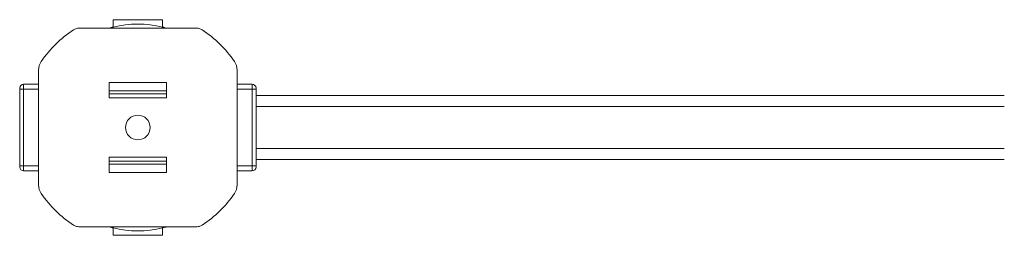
# Model space of a CAD drawing. Header units: millimetres. Extents: x -447 to 1924, y -61 to 422.
# Tile 27 of 64: x 290 to 490, y -61 to -17. Entities that reach past the tile are written whole.
import ezdxf

# ---------------------------------------------------------------- set-up
doc = ezdxf.new("R2010")
doc.units = ezdxf.units.MM

# ---------------------------------------------------------------- blocks, each defined once
blk = doc.blocks.new('Drawing View3')
at = {"color": 7, "linetype": 'Continuous', "lineweight": 18}
for p, q in [((523.22, 13.16), (513.22, 13.16)), ((513.22, 13.16), (513.22, 11.66)), ((523.22, 11.66), (523.22, 13.16)), ((530.21, 11.42), (506.23, 11.42)), ((513.22, 11.42), (513.22, 11.66)), ((523.22, 11.42), (523.22, 11.66)), ((498.06, -20.37), (498.06, 2.9)), ((538.38, -20.37), (538.38, 2.9)), ((495.02, -0.94), (495.02, 0.06)), ((495.02, 0.06), (498.06, 0.06)), ((524.02, 0.39), (512.42, 0.39)), ((512.42, -2.71), (512.42, 0.39)), ((524.02, -2.71), (524.02, 0.39)), ((541.42, 0.06), (538.38, 0.06)), ((541.42, 0.06), (541.42, -0.94)), ((494.22, -0.74), (494.22, -0.94)), ((494.22, -0.94), (495.02, -0.94)), ((494.22, -0.94), (494.22, -16.54)), ((495.02, -16.54), (495.02, -0.94)), ((498.06, -0.94), (495.02, -0.94)), ((512.42, -1.29), (524.02, -1.29)), ((512.42, -1.92), (524.02, -1.92)), ((541.42, -0.94), (538.38, -0.94)), ((542.22, -0.94), (541.42, -0.94)), ((541.42, -0.94), (541.42, -16.54)), ((542.22, -0.74), (542.22, -0.94)), ((542.22, -0.94), (542.22, -16.54)), ((512.42, -2.71), (524.02, -2.71)), ((694.22, -2.24), (542.22, -2.24)), ((542.22, -4.49), (694.22, -4.49)), ((542.22, -12.99), (694.22, -12.99)), ((512.42, -14.76), (524.02, -14.76)), ((512.42, -14.76), (512.42, -17.86)), ((512.42, -15.55), (524.02, -15.55)), ((524.02, -14.76), (524.02, -17.86)), ((542.22, -15.24), (694.22, -15.24)), ((494.22, -16.54), (494.22, -16.74)), ((494.22, -16.54), (495.02, -16.54)), ((495.02, -17.54), (495.02, -16.54)), ((495.02, -16.54), (498.06, -16.54)), ((495.02, -17.54), (498.06, -17.54)), ((512.42, -16.18), (524.02, -16.18)), ((524.02, -17.86), (512.42, -17.86)), ((541.42, -16.54), (538.38, -16.54)), ((541.42, -17.54), (538.38, -17.54)), ((541.42, -16.54), (541.42, -17.54)), ((542.22, -16.54), (541.42, -16.54)), ((542.22, -16.54), (542.22, -16.74)), ((530.21, -28.89), (506.23, -28.89)), ((513.22, -28.89), (513.22, -29.13)), ((513.22, -29.13), (513.22, -30.63)), ((523.22, -28.89), (523.22, -29.13)), ((523.22, -30.63), (523.22, -29.13)), ((513.22, -30.63), (523.22, -30.63))]:
    blk.add_line(p, q, dxfattribs=at)
blk.add_circle((518.22, -8.74), 2.5, dxfattribs=at)
for centre, radius, start, end in [((518.22, -8.74), 21, 76.2259, 103.7741), ((518.22, -8.74), 23.76, 123.4328, 145.6131), ((506.23, 9.42), 2, 113.316, 123.4328), ((506.23, 9.43), 2, 103.6637, 113.3216), ((506.23, 9.42), 2, 90.0095, 103.6601), ((530.21, 9.42), 2, 76.3399, 89.9905), ((530.21, 9.43), 2, 66.6784, 76.3363), ((530.21, 9.42), 2, 56.5672, 66.684), ((518.22, -8.74), 23.76, 34.3869, 56.5672), ((501.22, 2.9), 3.16, 145.6131, 180), ((535.22, 2.9), 3.16, 360, 34.3869), ((495.02, -0.74), 0.8, 90, 180), ((541.42, -0.74), 0.8, 0, 90), ((495.02, -16.74), 0.8, 180, 270), ((541.42, -16.74), 0.8, 270, 0), ((501.22, -20.37), 3.16, 180, 214.3869), ((535.22, -20.37), 3.16, 325.6131, 0), ((518.22, -8.74), 23.76, 214.3869, 236.5672), ((518.22, -8.74), 23.76, 303.4328, 325.6131), ((506.23, -26.89), 2, 236.5672, 246.684), ((506.23, -26.9), 2, 246.6784, 256.3363), ((506.23, -26.89), 2, 256.3399, 269.9905), ((518.22, -8.74), 21, 256.2259, 283.7741), ((530.21, -26.89), 2, 270.0095, 283.6601), ((530.21, -26.9), 2, 283.6637, 293.3216), ((530.21, -26.89), 2, 293.316, 303.4328)]:
    blk.add_arc(centre, radius, start, end, dxfattribs=at)
for points, knots in [([(513.22, 11.66), (513.21, 11.66), (513.19, 11.65), (513.02, 11.61), (512.78, 11.55), (512.54, 11.48), (512.38, 11.44), (512.33, 11.42)], [0, 0, 0, 0, 0.222547, 0.445009, 0.669912, 0.901057, 1, 1, 1, 1]), ([(524.11, 11.42), (524, 11.45), (523.79, 11.52), (523.5, 11.59), (523.3, 11.64), (523.23, 11.66), (523.22, 11.66), (523.22, 11.66)], [0, 0, 0, 0, 0.22399, 0.467096, 0.701821, 0.928849, 1, 1, 1, 1]), ([(513.22, -29.13), (513.22, -29.13), (513.2, -29.13), (513.09, -29.1), (512.87, -29.04), (512.61, -28.97), (512.42, -28.92), (512.33, -28.89)], [0, 0, 0, 0, 0.15191, 0.373081, 0.596467, 0.825205, 1, 1, 1, 1]), ([(524.11, -28.89), (524.04, -28.91), (523.85, -28.97), (523.58, -29.04), (523.35, -29.1), (523.24, -29.13), (523.23, -29.13), (523.22, -29.13)], [0, 0, 0, 0, 0.1488726, 0.3944005, 0.6321014, 0.8615486, 1, 1, 1, 1])]:
    blk.add_open_spline(points, degree=3, knots=knots, dxfattribs=at)

msp = doc.modelspace()

# ---------------------------------------------------------------- block references
at = {"color": 7, "linetype": 'Continuous', "lineweight": 18}
msp.add_blockref('Drawing View3', (-204.51, -30.37), dxfattribs=at)

doc.saveas('drawing.dxf')
